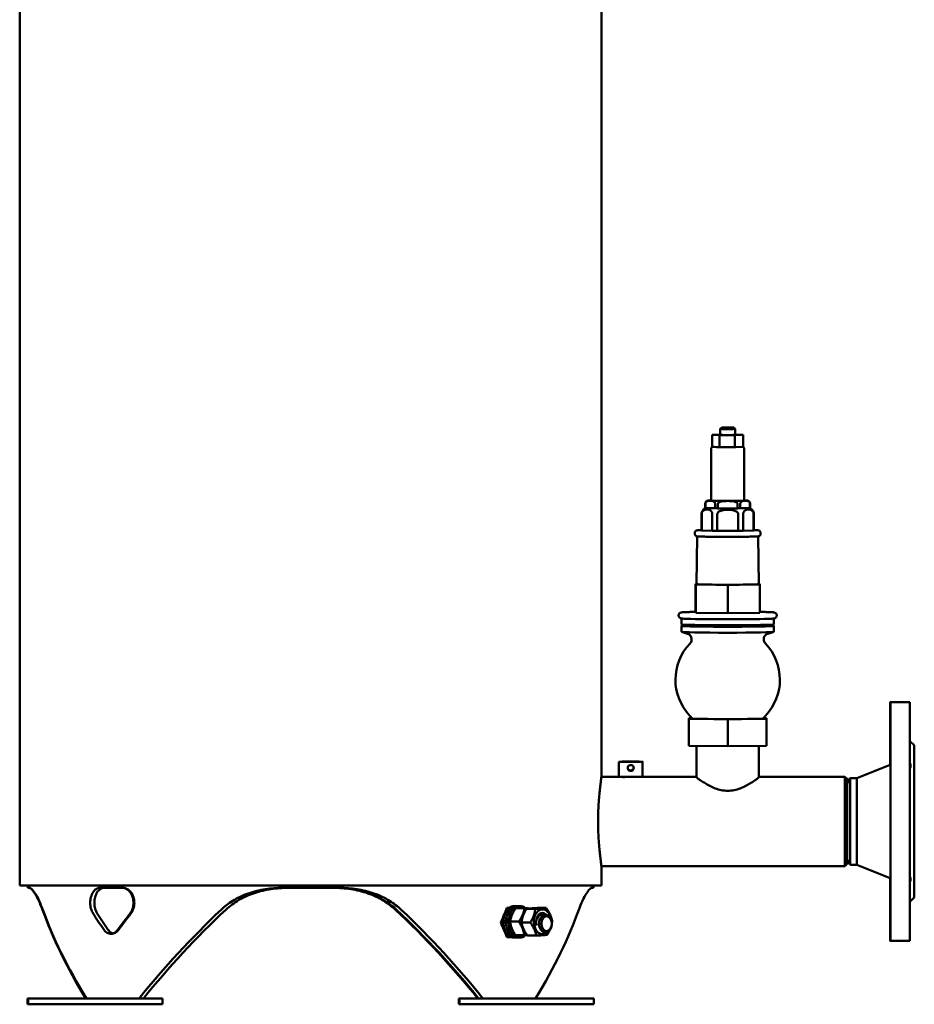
# Model space of a CAD drawing. Header units: millimetres. Extents: x -738 to 4658, y -1499 to 1602.
# Tile 9 of 24: x 2360 to 2959, y -608 to 51. Entities that reach past the tile are written whole.
import ezdxf

# ---------------------------------------------------------------- set-up
doc = ezdxf.new("R2010")
doc.units = ezdxf.units.MM
doc.layers.add('Видимый контур (ГОСТ)', color=7, linetype='Continuous', lineweight=50)

msp = doc.modelspace()

# ---------------------------------------------------------------- linework, layer by layer
at = {"layer": 'Видимый контур (ГОСТ)'}
for p, q in [((2359.83, -528.64), (2359.83, 468.36)), ((2749.83, -455.14), (2749.83, 389.86)), ((2830.36, -221.67), (2829.36, -222.67)), ((2829.36, -226.67), (2829.36, -222.67)), ((2838.3, -221.67), (2839.3, -222.67)), ((2839.3, -226.67), (2839.3, -222.67)), ((2829.36, -226.51), (2823.94, -226.67)), ((2823.94, -226.67), (2828.83, -226.83)), ((2823.94, -234.76), (2823.94, -226.67)), ((2828.83, -226.83), (2839.22, -226.84)), ((2828.83, -234.92), (2828.83, -226.83)), ((2839.22, -226.84), (2844.72, -226.68)), ((2839.22, -234.93), (2839.22, -226.84)), ((2839.83, -226.52), (2839.3, -226.52)), ((2844.72, -226.68), (2839.83, -226.52)), ((2844.72, -234.77), (2844.72, -226.68)), ((2823.36, -235.67), (2823.36, -270.63)), ((2828.41, -234.82), (2824.37, -234.68)), ((2838.32, -234.84), (2829.73, -234.83)), ((2844.24, -234.69), (2839.69, -234.82)), ((2845.3, -235.67), (2845.3, -270.63)), ((2819.33, -275.63), (2819.33, -272.63)), ((2819.37, -275.65), (2819.37, -272.65)), ((2822.65, -275.75), (2819.37, -275.65)), ((2825.93, -275.85), (2822.65, -275.75)), ((2825.93, -272.86), (2825.93, -275.85)), ((2827.82, -275.87), (2827.82, -272.87)), ((2834.35, -275.87), (2827.82, -275.87)), ((2840.89, -275.87), (2834.35, -275.87)), ((2840.89, -272.87), (2840.89, -275.87)), ((2842.77, -275.85), (2842.77, -272.85)), ((2846.03, -275.75), (2842.77, -275.85)), ((2849.29, -275.65), (2846.03, -275.75)), ((2849.29, -272.65), (2849.29, -275.65)), ((2849.33, -275.63), (2849.33, -272.63)), ((2816.83, -290.63), (2816.83, -279.63)), ((2816.93, -290.66), (2816.93, -279.67)), ((2824.04, -279.88), (2824.04, -290.88)), ((2827.27, -290.92), (2827.27, -279.92)), ((2841.45, -279.92), (2841.45, -290.92)), ((2844.67, -290.88), (2844.67, -279.88)), ((2851.73, -279.67), (2851.73, -290.66)), ((2851.83, -290.63), (2851.83, -279.63)), ((2812.33, -292.13), (2812.33, -293.09)), ((2813.83, -294.63), (2813.51, -326.66)), ((2816.93, -290.66), (2824.04, -290.88)), ((2827.27, -290.92), (2841.45, -290.92)), ((2844.67, -290.88), (2851.73, -290.66)), ((2854.83, -294.63), (2855.14, -326.66)), ((2856.33, -292.13), (2856.33, -293.09)), ((2813.52, -326.43), (2812.74, -326.44)), ((2812.74, -326.44), (2812.91, -326.88)), ((2812.74, -345.4), (2812.74, -326.44)), ((2812.91, -326.88), (2834.5, -327.1)), ((2812.91, -345.85), (2812.91, -326.88)), ((2834.5, -327.1), (2855.91, -326.88)), ((2834.5, -346.06), (2834.5, -327.1)), ((2855.74, -326.44), (2855.14, -326.43)), ((2855.91, -326.88), (2855.74, -326.44)), ((2855.91, -345.84), (2855.91, -326.88)), ((2812.91, -345.85), (2812.74, -345.4)), ((2834.5, -346.06), (2812.91, -345.85)), ((2855.91, -345.84), (2834.5, -346.06)), ((2803.33, -349.66), (2803.33, -353.62)), ((2803.33, -354.62), (2803.33, -358.62)), ((2804.83, -353.79), (2804.83, -354.62)), ((2863.83, -353.79), (2863.83, -354.62)), ((2865.33, -349.66), (2865.33, -353.62)), ((2865.33, -354.62), (2865.33, -358.62)), ((2807.38, -359.84), (2803.38, -358.65)), ((2861.27, -359.84), (2865.27, -358.65)), ((2956.32, -405.63), (2943.32, -405.63)), ((2810.21, -416.36), (2808.3, -416.38)), ((2808.3, -416.38), (2808.36, -416.91)), ((2808.3, -434.37), (2808.3, -416.38)), ((2808.35, -434.91), (2808.36, -416.91)), ((2808.36, -416.91), (2834.38, -417.18)), ((2834.38, -417.18), (2860.36, -416.91)), ((2834.38, -435.18), (2834.38, -417.18)), ((2860.3, -416.38), (2858.45, -416.36)), ((2860.36, -416.91), (2860.3, -416.38)), ((2860.35, -434.91), (2860.36, -416.91)), ((2808.3, -434.37), (2808.35, -434.91)), ((2808.35, -434.91), (2834.38, -435.18)), ((2813.37, -456.1), (2813.37, -434.96)), ((2834.38, -435.18), (2860.35, -434.91)), ((2855.28, -456.12), (2855.28, -434.96)), ((2959.32, -434.63), (2956.44, -431.74)), ((2761.33, -455.64), (2761.33, -445.64)), ((2777.33, -455.64), (2777.33, -445.64)), ((2920.83, -456.63), (2943.32, -447.63)), ((2749.76, -455.63), (2761.33, -455.63)), ((2777.33, -455.63), (2812.83, -455.63)), ((2855.82, -455.63), (2912.83, -455.63)), ((2914.33, -457.13), (2912.83, -455.63)), ((2914.35, -460.09), (2916.35, -456.63)), ((2920.83, -456.63), (2916.35, -456.63)), ((2914.33, -514.13), (2912.83, -515.63)), ((2914.35, -511.17), (2916.35, -514.63)), ((2749.76, -515.63), (2912.83, -515.63)), ((2749.83, -528.64), (2749.83, -516.13)), ((2920.83, -514.63), (2916.35, -514.63)), ((2920.83, -514.63), (2943.33, -523.63)), ((2359.83, -528.64), (2749.83, -528.64)), ((2365.33, -530.14), (2365.33, -528.64)), ((2366.34, -530.14), (2365.33, -530.14)), ((2428.99, -530.14), (2413.61, -530.14)), ((2555.13, -530.14), (2535.95, -530.14)), ((2555.13, -530.14), (2555.13, -528.64)), ((2555.13, -530.14), (2555.22, -530.14)), ((2555.22, -530.14), (2555.22, -528.64)), ((2555.22, -530.14), (2555.23, -530.14)), ((2555.23, -528.64), (2555.23, -530.14)), ((2574.41, -530.14), (2555.23, -530.14)), ((2744.33, -530.14), (2743.38, -530.14)), ((2744.33, -530.14), (2744.33, -528.64)), ((2959.33, -536.63), (2956.44, -539.52)), ((2686.38, -545.11), (2685.77, -545.11)), ((2686.49, -544.97), (2685.83, -544.97)), ((2687.85, -543.61), (2686.39, -543.61)), ((2691.43, -542.31), (2693.2, -542.31)), ((2698.16, -543.82), (2692.22, -543.82)), ((2694.97, -542.31), (2693.2, -542.31)), ((2705.43, -544.14), (2699.49, -544.14)), ((2712.76, -543.61), (2706.82, -543.61)), ((2684.03, -553.99), (2683.98, -554.11)), ((2686.99, -552.36), (2685.76, -552.36)), ((2688.66, -551.92), (2687.56, -551.92)), ((2687.65, -550.92), (2688.9, -550.92)), ((2694.43, -552.77), (2688.49, -552.77)), ((2702.09, -553.39), (2696.15, -553.39)), ((2708.67, -548.11), (2712.23, -548.11)), ((2716.45, -553.68), (2716.45, -553.59)), ((2683.98, -554.11), (2682.6, -554.11)), ((2683.98, -554.11), (2684.05, -554.31)), ((2710.58, -560.11), (2712.23, -560.11)), ((2716.45, -554.55), (2716.45, -554.64)), ((2686.39, -563.11), (2687.64, -563.11)), ((2686.86, -561.19), (2687.64, -563.11)), ((2687.64, -563.11), (2689.67, -563.11)), ((2687.64, -563.11), (2687.64, -563.11)), ((2693.2, -563.41), (2691.43, -563.41)), ((2698.04, -561.81), (2692.1, -561.81)), ((2693.2, -563.41), (2694.97, -563.41)), ((2700, -561.91), (2699.44, -561.91)), ((2706.08, -562.12), (2700.14, -562.12)), ((2956.33, -565.63), (2943.33, -565.63)), ((2364.98, -604.14), (2365.49, -604.14)), ((2364.98, -604.14), (2364.98, -608.14)), ((2365.49, -604.14), (2455.49, -604.14)), ((2365.49, -604.14), (2365.49, -608.14)), ((2455.49, -604.14), (2455.49, -608.14)), ((2654.16, -604.14), (2654.67, -604.14)), ((2654.16, -604.14), (2654.16, -608.14)), ((2654.67, -604.14), (2744.67, -604.14)), ((2654.67, -604.14), (2654.67, -608.14)), ((2744.67, -604.14), (2744.67, -608.14)), ((2364.98, -608.14), (2365.49, -608.14)), ((2365.49, -608.14), (2455.49, -608.14)), ((2654.16, -608.14), (2654.67, -608.14)), ((2654.67, -608.14), (2744.67, -608.14))]:
    msp.add_line(p, q, dxfattribs=at)
for start, end in [(136.15388, 223.57952), (316.41867, 43.8443)]:
    msp.add_arc((2834.33, -390.65), 35, start, end, dxfattribs=at)
for centre, major_axis, ratio, start_param, end_param in [((2834.33, -222.67), (-4.97, 0), 0.017786, 6.265396, 9.442568), ((2834.33, -226.67), (4.97, 0), 0.017786, 3.141593, 6.283185), ((2834.33, -234.67), (-9.97, 0), 0.017786, 0.043839, 0.935104), ((2834.33, -275.63), (-15, 0), 0.017786, 0, 0.074449), ((2834.33, -270.63), (-10.97, 0), 0.017786, 0, 3.141593), ((2834.33, -275.63), (-15, 0), 0.017786, 0.976503, 1.121647), ((2834.33, -275.63), (-15, 0), 0.017786, 2.0237, 2.168844), ((2834.33, -275.63), (15, 0), 0.017786, 6.212491, 6.283185), ((2834.33, -290.63), (-17.5, 0), 0.017786, 0, 0.108421), ((2834.33, -290.63), (-17.5, 0), 0.017786, 0.942531, 1.155618), ((2834.33, -290.63), (-17.5, 0), 0.017786, 1.989729, 2.202816), ((2834.33, -290.63), (17.5, 0), 0.017786, 6.178519, 6.283185), ((2834.33, -326.66), (-20.81, 0), 0.017786, 6.283011, 9.424952), ((2834.33, -354.62), (31, 0), 0.017786, 2.829239, 6.595539), ((2834.33, -353.62), (31, 0), 0.017786, 3.141593, 6.283185), ((2834.33, -354.62), (29.5, 0), 0.017786, 3.141593, 6.283185), ((2834.33, -349.62), (31, 0), 0.017786, 3.47232, 5.952458), ((2834.33, -358.62), (31, 0), 0.017786, 3.141593, 6.283185), ((2943.33, -485.63), (0, -80), 0.001877, 5.206602, 10.501361), ((2956.33, -485.63), (0, -80), 0.001877, 0, 3.141593), ((2834.33, -416.64), (-23.94, 0), 0.017786, 0.010504, 3.131089), ((2943.24, -440.66), (0, 9), 0.001877, 3.820992, 8.74688), ((2959.33, -485.63), (0, -51), 0.001877, 0.001877, 3.139716), ((2943.33, -485.63), (0, -38), 0.001877, 6.282435, 9.425529), ((2769.33, -455.64), (-8, 0), 0.017786, 0, 3.141593), ((2912.83, -485.63), (0, 30), 0.001877, 3.141593, 6.283185), ((2914.33, -485.63), (0, -28.5), 0.001877, 0.001877, 3.139716), ((2916.35, -485.63), (0, -29), 0.001877, 6.279934, 9.428029), ((2920.83, -485.63), (0, -29), 0.001877, 0, 3.141593), ((2943.24, -529.03), (0, -9), 0.001877, 4.063281, 8.501588), ((2554.83, -629.14), (175.01, -175.01), 0.415314, 3.857413, 4.18644), ((2554.83, -629.14), (175.14, -175.14), 0.413114, 3.85929, 4.188317), ((2554.83, -565.14), (175.14, -175.14), 0.413114, 4.225875, 4.283305), ((2554.83, -565.14), (171.45, -171.45), 0.413114, 4.223825, 4.2825), ((2554.83, -565.14), (-175.01, -175.01), 0.415314, 5.011273, 5.068704), ((2554.83, -565.14), (175.14, 175.14), 0.413114, 1.867803, 1.925234), ((2554.83, -629.14), (175.14, 175.14), 0.413114, 1.501219, 1.830245), ((2554.83, -629.14), (171.45, 171.45), 0.413114, 1.49047, 1.827375), ((2554.83, -629.14), (171.45, -171.45), 0.413114, 1.314218, 1.651122), ((2554.83, -629.14), (-171.31, 171.31), 0.415314, 4.453934, 4.790838), ((2554.83, -629.14), (175.01, -175.01), 0.415314, 1.309471, 1.638497), ((2554.83, -537.1), (-153.54, -323.98), 0.342811, 1.682295, 1.712019), ((2691.43, -552.86), (0, 10.55), 0.705778, 0, 3.141593), ((2693.2, -552.86), (0, 10.55), 0.705778, 0, 3.141593), ((2693.2, -552.86), (0, 10.55), 0.705778, 0, 1.523385), ((2694.97, -552.86), (0, 10.55), 0.705778, 0, 1.385532), ((2694.97, -552.86), (0, 10.55), 0.705778, 5.741893, 6.283185), ((2710.27, -552.86), (0, 8.3), 0.705778, 4.870339, 9.989308), ((2554.83, -629.14), (175.01, 175.01), 0.415314, 5.238338, 5.567365), ((2710.27, -552.86), (0, 6), 0.705778, 5.603074, 8.298079), ((2709.89, -552.86), (0, 5.05), 0.705778, 5.935124, 7.477175), ((2554.83, -569.62), (-153.54, 323.98), 0.342811, 4.571166, 4.60089), ((2692.59, -552.86), (-14.73, -9.89), 0.249604, 4.883058, 5.020911), ((2693.81, -552.86), (-14.73, -9.89), 0.249604, 4.978783, 5.115734), ((2693.2, -552.86), (0, -10.55), 0.705778, 4.7598, 6.283185), ((2694.97, -552.86), (0, -10.55), 0.705778, 4.62285, 6.824436), ((2712.23, -554.11), (0, 6), 0.705778, 4.80005, 10.907913)]:
    msp.add_ellipse(centre, major_axis=major_axis, ratio=ratio, start_param=start_param, end_param=end_param, dxfattribs=at)
for centre, major_axis, ratio in [((2834.33, -221.67), (-3.97, 0), 0.017786), ((2943.41, -442.23), (0, 9), 0.001877), ((2769.33, -445.64), (-8, 0), 0.017786), ((2769.33, -445.64), (-4, 0), 0.017786), ((2943.41, -530.6), (0, -9), 0.001877), ((2712.99, -554.11), (0, 4.93), 0.705778)]:
    msp.add_ellipse(centre, major_axis=major_axis, ratio=ratio, dxfattribs=at)
for points, knots in [([(2823.94, -234.76), (2823.9, -234.78), (2823.84, -234.81), (2823.7, -234.91), (2823.62, -234.98), (2823.48, -235.18), (2823.42, -235.3), (2823.37, -235.51), (2823.36, -235.59), (2823.36, -235.67)], [6.39851276, 6.39851276, 6.39851276, 6.39851276, 6.41282916, 6.41282916, 6.42451093, 6.42451093, 6.43278464, 6.43278464, 6.43697608, 6.43697608, 6.43697608, 6.43697608]), ([(2845.3, -235.67), (2845.3, -235.56), (2845.29, -235.46), (2845.22, -235.26), (2845.18, -235.17), (2845.07, -235.02), (2845.01, -234.96), (2844.89, -234.86), (2844.84, -234.82), (2844.76, -234.78), (2844.74, -234.77), (2844.72, -234.76)], [3.29538342, 3.29538342, 3.29538342, 3.29538342, 3.30116322, 3.30116322, 3.30752591, 3.30752591, 3.31568802, 3.31568802, 3.32650931, 3.32650931, 3.33384674, 3.33384674, 3.33384674, 3.33384674]), ([(2820.16, -275.68), (2820.11, -275.69), (2820.06, -275.7), (2819.88, -275.74), (2819.73, -275.77), (2819.29, -275.93), (2819.05, -276.01), (2818.49, -276.38), (2818.31, -276.51), (2817.94, -276.86), (2817.77, -277.04), (2817.35, -277.61), (2817.09, -278.09), (2816.87, -278.99), (2816.83, -279.31), (2816.83, -279.63)], [6.34167677, 6.34167677, 6.34167677, 6.34167677, 6.35744887, 6.35744887, 6.38847198, 6.38847198, 6.4097166, 6.4097166, 6.41807169, 6.41807169, 6.42397319, 6.42397319, 6.43266543, 6.43266543, 6.43697608, 6.43697608, 6.43697608, 6.43697608]), ([(2816.93, -279.67), (2816.93, -279.45), (2816.96, -279.19), (2817.06, -278.73), (2817.16, -278.46), (2817.43, -277.95), (2817.66, -277.67), (2818.63, -276.79), (2819.64, -276.63), (2821.33, -276.68), (2822.34, -276.91), (2823.32, -277.84), (2823.55, -278.14), (2823.81, -278.66), (2823.91, -278.94), (2824.01, -279.4), (2824.04, -279.66), (2824.04, -279.88)], [0.793375, 0.793375, 0.793375, 0.793375, 0.859577, 0.859577, 0.944459, 0.944459, 1.080669, 1.080669, 1.586751, 1.586751, 2.092833, 2.092833, 2.229043, 2.229043, 2.313924, 2.313924, 2.380126, 2.380126, 2.380126, 2.380126]), ([(2823.36, -270.51), (2822.94, -270.52), (2822.57, -270.53), (2821.96, -270.56), (2821.71, -270.57), (2821.36, -270.6), (2821.25, -270.61), (2821.02, -270.65), (2820.94, -270.65), (2820.67, -270.74), (2820.57, -270.77), (2820.31, -270.91), (2820.16, -270.98), (2819.83, -271.3), (2819.65, -271.5), (2819.41, -272.02), (2819.35, -272.26), (2819.33, -272.55), (2819.33, -272.59), (2819.33, -272.63)], [5.8633289, 5.8633289, 5.8633289, 5.8633289, 6.0382274, 6.0382274, 6.2130963, 6.2130963, 6.3250362, 6.3250362, 6.3810061, 6.3810061, 6.4027482, 6.4027482, 6.4177928, 6.4177928, 6.4290717, 6.4290717, 6.4359018, 6.4359018, 6.4369761, 6.4369761, 6.4369761, 6.4369761]), ([(2819.37, -272.65), (2819.37, -272.51), (2819.39, -272.34), (2819.48, -272.04), (2819.56, -271.86), (2819.78, -271.52), (2819.97, -271.35), (2820.52, -271), (2820.95, -270.91), (2821.81, -270.81), (2822.25, -270.81), (2823.05, -270.83), (2823.49, -270.86), (2824.35, -271.01), (2824.78, -271.13), (2825.33, -271.52), (2825.52, -271.7), (2825.74, -272.05), (2825.83, -272.23), (2825.91, -272.54), (2825.93, -272.71), (2825.93, -272.86)], [-2.062347, -2.062347, -2.062347, -2.062347, -2.018869, -2.018869, -1.957786, -1.957786, -1.85143, -1.85143, -1.613164, -1.613164, -1.374898, -1.374898, -1.136632, -1.136632, -0.898366, -0.898366, -0.792009, -0.792009, -0.730926, -0.730926, -0.687449, -0.687449, -0.687449, -0.687449]), ([(2827.27, -279.92), (2827.27, -279.7), (2827.33, -279.44), (2827.53, -278.98), (2827.73, -278.7), (2828.26, -278.19), (2828.72, -277.9), (2830.66, -276.99), (2832.67, -276.8), (2836.05, -276.8), (2838.06, -276.99), (2840, -277.9), (2840.46, -278.19), (2840.99, -278.7), (2841.19, -278.98), (2841.39, -279.44), (2841.45, -279.7), (2841.45, -279.92)], [0.793375, 0.793375, 0.793375, 0.793375, 0.859577, 0.859577, 0.944459, 0.944459, 1.080669, 1.080669, 1.586751, 1.586751, 2.092833, 2.092833, 2.229043, 2.229043, 2.313924, 2.313924, 2.380126, 2.380126, 2.380126, 2.380126]), ([(2827.82, -272.87), (2827.82, -272.73), (2827.86, -272.56), (2828.02, -272.25), (2828.19, -272.08), (2828.63, -271.73), (2829.02, -271.56), (2830.11, -271.19), (2830.96, -271.08), (2832.69, -270.95), (2833.56, -270.94), (2835.15, -270.94), (2836.02, -270.95), (2837.75, -271.08), (2838.6, -271.19), (2839.69, -271.56), (2840.08, -271.73), (2840.52, -272.08), (2840.68, -272.25), (2840.85, -272.56), (2840.89, -272.73), (2840.89, -272.87)], [-2.062347, -2.062347, -2.062347, -2.062347, -2.018869, -2.018869, -1.957786, -1.957786, -1.85143, -1.85143, -1.613164, -1.613164, -1.374898, -1.374898, -1.136632, -1.136632, -0.898366, -0.898366, -0.792009, -0.792009, -0.730926, -0.730926, -0.687449, -0.687449, -0.687449, -0.687449]), ([(2842.77, -272.85), (2842.77, -272.71), (2842.8, -272.54), (2842.88, -272.23), (2842.96, -272.05), (2843.18, -271.7), (2843.37, -271.52), (2843.92, -271.13), (2844.34, -271.01), (2845.2, -270.86), (2845.64, -270.83), (2846.43, -270.81), (2846.86, -270.81), (2847.72, -270.9), (2848.15, -271), (2848.69, -271.35), (2848.88, -271.52), (2849.1, -271.86), (2849.19, -272.04), (2849.27, -272.34), (2849.29, -272.51), (2849.29, -272.65)], [-2.062347, -2.062347, -2.062347, -2.062347, -2.018869, -2.018869, -1.957786, -1.957786, -1.85143, -1.85143, -1.613164, -1.613164, -1.374898, -1.374898, -1.136632, -1.136632, -0.898366, -0.898366, -0.792009, -0.792009, -0.730926, -0.730926, -0.687449, -0.687449, -0.687449, -0.687449]), ([(2844.67, -279.88), (2844.67, -279.66), (2844.7, -279.4), (2844.8, -278.94), (2844.9, -278.66), (2845.16, -278.14), (2845.39, -277.84), (2846.36, -276.91), (2847.36, -276.68), (2849.04, -276.63), (2850.05, -276.79), (2851.01, -277.67), (2851.24, -277.95), (2851.5, -278.46), (2851.6, -278.73), (2851.7, -279.19), (2851.73, -279.45), (2851.73, -279.67)], [0.793375, 0.793375, 0.793375, 0.793375, 0.859577, 0.859577, 0.944459, 0.944459, 1.080669, 1.080669, 1.586751, 1.586751, 2.092833, 2.092833, 2.229043, 2.229043, 2.313924, 2.313924, 2.380126, 2.380126, 2.380126, 2.380126]), ([(2849.33, -272.63), (2849.33, -272.42), (2849.29, -272.21), (2849.17, -271.82), (2849.08, -271.65), (2848.87, -271.33), (2848.75, -271.22), (2848.5, -271), (2848.39, -270.93), (2848.18, -270.81), (2848.09, -270.78), (2847.94, -270.72), (2847.88, -270.71), (2847.76, -270.67), (2847.7, -270.66), (2847.54, -270.63), (2847.46, -270.62), (2847.03, -270.57), (2846.61, -270.55), (2845.77, -270.52), (2845.55, -270.52), (2845.3, -270.51)], [3.2953834, 3.2953834, 3.2953834, 3.2953834, 3.3011127, 3.3011127, 3.3074246, 3.3074246, 3.3156384, 3.3156384, 3.3273623, 3.3273623, 3.3420905, 3.3420905, 3.3597797, 3.3597797, 3.3872922, 3.3872922, 3.4535973, 3.4535973, 3.7677566, 3.7677566, 3.8690306, 3.8690306, 3.8690306, 3.8690306]), ([(2851.83, -279.63), (2851.83, -279.21), (2851.76, -278.78), (2851.51, -278), (2851.33, -277.66), (2850.91, -277.04), (2850.67, -276.8), (2850.16, -276.35), (2849.92, -276.21), (2849.44, -275.95), (2849.25, -275.89), (2848.94, -275.78), (2848.83, -275.75), (2848.64, -275.7), (2848.56, -275.69), (2848.5, -275.68)], [3.29538342, 3.29538342, 3.29538342, 3.29538342, 3.30108516, 3.30108516, 3.3073695, 3.3073695, 3.31562035, 3.31562035, 3.32821796, 3.32821796, 3.34729841, 3.34729841, 3.36887964, 3.36887964, 3.39103294, 3.39103294, 3.39103294, 3.39103294]), ([(2812.33, -292.13), (2812.33, -291.97), (2812.36, -291.8), (2812.46, -291.5), (2812.53, -291.37), (2812.68, -291.15), (2812.77, -291.06), (2812.94, -290.91), (2813.02, -290.86), (2813.17, -290.78), (2813.23, -290.75), (2813.36, -290.7), (2813.41, -290.68), (2813.57, -290.63), (2813.63, -290.62), (2814.15, -290.54), (2814.62, -290.52), (2815.86, -290.47), (2816.32, -290.46), (2816.83, -290.44)], [6.1293945, 6.1293945, 6.1293945, 6.1293945, 6.1352503, 6.1352503, 6.1416898, 6.1416898, 6.149806, 6.149806, 6.1600132, 6.1600132, 6.1726353, 6.1726353, 6.1919142, 6.1919142, 6.235747, 6.235747, 6.5392333, 6.5392333, 6.6812701, 6.6812701, 6.6812701, 6.6812701]), ([(2856.33, -293.09), (2856.33, -293.26), (2856.3, -293.42), (2856.2, -293.72), (2856.13, -293.85), (2855.97, -294.08), (2855.89, -294.16), (2855.72, -294.31), (2855.64, -294.36), (2855.49, -294.45), (2855.43, -294.47), (2855.3, -294.53), (2855.25, -294.54), (2855.09, -294.59), (2855.02, -294.6), (2854.51, -294.69), (2854.04, -294.7), (2852.27, -294.77), (2851.01, -294.81), (2847.97, -294.87), (2846.22, -294.89), (2842.37, -294.93), (2840.27, -294.94), (2835.96, -294.96), (2833.74, -294.96), (2829.4, -294.95), (2827.27, -294.94), (2823.33, -294.9), (2821.51, -294.88), (2818.37, -294.82), (2817.04, -294.79), (2814.99, -294.72), (2814.32, -294.69), (2813.76, -294.62), (2813.67, -294.61), (2813.46, -294.56), (2813.38, -294.54), (2813.14, -294.43), (2813.04, -294.39), (2812.81, -294.2), (2812.7, -294.1), (2812.5, -293.8), (2812.41, -293.62), (2812.34, -293.31), (2812.33, -293.2), (2812.33, -293.09)], [2.987802, 2.987802, 2.987802, 2.987802, 2.993658, 2.993658, 3.000097, 3.000097, 3.008213, 3.008213, 3.018421, 3.018421, 3.031043, 3.031043, 3.050322, 3.050322, 3.094154, 3.094154, 3.397641, 3.397641, 3.730102, 3.730102, 4.052187, 4.052187, 4.372956, 4.372956, 4.69341, 4.69341, 5.013845, 5.013845, 5.334531, 5.334531, 5.656241, 5.656241, 5.984259, 5.984259, 6.056827, 6.056827, 6.09061, 6.09061, 6.106885, 6.106885, 6.117519, 6.117519, 6.125511, 6.125511, 6.129395, 6.129395, 6.129395, 6.129395]), ([(2851.83, -290.44), (2852.11, -290.45), (2852.38, -290.46), (2853.66, -290.5), (2854.33, -290.53), (2854.9, -290.6), (2854.98, -290.61), (2855.2, -290.66), (2855.28, -290.68), (2855.52, -290.79), (2855.61, -290.84), (2855.85, -291.02), (2855.96, -291.12), (2856.16, -291.42), (2856.25, -291.6), (2856.32, -291.91), (2856.33, -292.02), (2856.33, -292.13)], [8.7191116, 8.7191116, 8.7191116, 8.7191116, 8.7978335, 8.7978335, 9.125852, 9.125852, 9.1984196, 9.1984196, 9.2322024, 9.2322024, 9.2484775, 9.2484775, 9.2591118, 9.2591118, 9.2671038, 9.2671038, 9.2709872, 9.2709872, 9.2709872, 9.2709872]), ([(2805.01, -349.8), (2804.42, -349.77), (2803.97, -349.74), (2803.44, -349.68), (2803.3, -349.66), (2803.01, -349.6), (2802.94, -349.58), (2802.79, -349.53), (2802.71, -349.5), (2802.54, -349.42), (2802.48, -349.39), (2802.3, -349.28), (2802.16, -349.19), (2801.86, -348.87), (2801.72, -348.69), (2801.51, -348.21), (2801.45, -347.97), (2801.43, -347.49), (2801.46, -347.26), (2801.58, -346.85), (2801.67, -346.67), (2801.87, -346.35), (2801.99, -346.23), (2802.22, -346.02), (2802.32, -345.95), (2802.52, -345.83), (2802.6, -345.79), (2802.79, -345.71), (2802.86, -345.69), (2803.09, -345.62), (2803.18, -345.61), (2803.46, -345.56), (2803.63, -345.54), (2804.04, -345.51), (2804.27, -345.49), (2804.82, -345.46), (2805.13, -345.44), (2805.82, -345.41), (2806.2, -345.39), (2806.99, -345.36), (2807.4, -345.35), (2808.28, -345.33), (2808.75, -345.31), (2809.75, -345.29), (2810.28, -345.28), (2811.38, -345.25), (2811.96, -345.24), (2812.62, -345.23), (2812.68, -345.23), (2812.74, -345.23)], [5.798667, 5.798667, 5.798667, 5.798667, 5.969392, 5.969392, 6.053878, 6.053878, 6.075828, 6.075828, 6.092199, 6.092199, 6.10024, 6.10024, 6.1125, 6.1125, 6.121764, 6.121764, 6.128616, 6.128616, 6.134526, 6.134526, 6.140873, 6.140873, 6.148727, 6.148727, 6.158529, 6.158529, 6.170782, 6.170782, 6.189844, 6.189844, 6.234595, 6.234595, 6.322935, 6.322935, 6.412709, 6.412709, 6.502843, 6.502843, 6.591922, 6.591922, 6.673243, 6.673243, 6.755671, 6.755671, 6.838125, 6.838125, 6.919506, 6.919506, 6.928094, 6.928094, 6.928094, 6.928094]), ([(2855.91, -345.23), (2856.29, -345.24), (2856.66, -345.24), (2857.58, -345.26), (2858.11, -345.27), (2859.14, -345.29), (2859.64, -345.31), (2860.57, -345.33), (2861, -345.34), (2861.82, -345.37), (2862.19, -345.38), (2862.89, -345.41), (2863.22, -345.43), (2863.81, -345.45), (2864.07, -345.47), (2864.54, -345.5), (2864.75, -345.52), (2865.11, -345.55), (2865.26, -345.57), (2865.56, -345.63), (2865.66, -345.62), (2866.07, -345.8), (2866.13, -345.83), (2866.31, -345.94), (2866.45, -346.02), (2866.75, -346.32), (2866.9, -346.5), (2867.12, -346.96), (2867.19, -347.21), (2867.23, -347.69), (2867.21, -347.92), (2867.1, -348.34), (2867.02, -348.52), (2866.82, -348.85), (2866.7, -348.98), (2866.47, -349.2), (2866.37, -349.27), (2866.16, -349.4), (2866.08, -349.44), (2865.9, -349.52), (2865.82, -349.55), (2865.6, -349.61), (2865.51, -349.63), (2864.92, -349.74), (2864.45, -349.76), (2863.65, -349.8)], [8.472288, 8.472288, 8.472288, 8.472288, 8.523117, 8.523117, 8.603087, 8.603087, 8.684067, 8.684067, 8.765019, 8.765019, 8.844922, 8.844922, 8.927267, 8.927267, 9.010358, 9.010358, 9.093097, 9.093097, 9.17467, 9.17467, 9.231406, 9.231406, 9.240248, 9.240248, 9.253089, 9.253089, 9.262581, 9.262581, 9.269619, 9.269619, 9.275552, 9.275552, 9.281807, 9.281807, 9.28948, 9.28948, 9.299102, 9.299102, 9.311019, 9.311019, 9.329034, 9.329034, 9.369169, 9.369169, 9.601714, 9.601714, 9.601714, 9.601714]), ([(2807.38, -359.84), (2807.46, -359.86), (2807.57, -359.89), (2807.84, -360), (2808.02, -360.08), (2808.49, -360.36), (2808.79, -360.55), (2809.43, -361.25), (2809.75, -361.68), (2810.11, -362.71), (2810.2, -363.18), (2810.19, -364.1), (2810.12, -364.52), (2809.86, -365.29), (2809.68, -365.63), (2809.36, -366.1), (2809.22, -366.27), (2809.09, -366.4)], [6.06942723, 6.06942723, 6.06942723, 6.06942723, 6.08483698, 6.08483698, 6.09981451, 6.09981451, 6.11318062, 6.11318062, 6.12306614, 6.12306614, 6.12950956, 6.12950956, 6.13524585, 6.13524585, 6.14158763, 6.14158763, 6.14647599, 6.14647599, 6.14647599, 6.14647599]), ([(2859.57, -366.4), (2859.3, -366.12), (2858.96, -365.7), (2858.57, -364.67), (2858.47, -364.19), (2858.45, -363.27), (2858.52, -362.84), (2858.76, -362.06), (2858.94, -361.72), (2859.35, -361.09), (2859.58, -360.85), (2860.06, -360.42), (2860.28, -360.29), (2860.67, -360.06), (2860.83, -360), (2861.09, -359.89), (2861.19, -359.86), (2861.27, -359.84), (2861.27, -359.84), (2861.27, -359.84)], [2.97072044, 2.97072044, 2.97072044, 2.97072044, 2.9809638, 2.9809638, 2.98752411, 2.98752411, 2.99326154, 2.99326154, 2.99952559, 2.99952559, 3.00760073, 3.00760073, 3.01889934, 3.01889934, 3.03238489, 3.03238489, 3.04736762, 3.04736762, 3.04776919, 3.04776919, 3.04776919, 3.04776919]), ([(2808.97, -414.78), (2809.06, -414.87), (2809.15, -414.97), (2809.34, -415.18), (2809.43, -415.29), (2809.62, -415.53), (2809.72, -415.65), (2809.91, -415.91), (2810.01, -416.05), (2810.2, -416.34), (2810.29, -416.49), (2810.39, -416.65)], [6.112470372, 6.112470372, 6.112470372, 6.112470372, 6.113754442, 6.113754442, 6.115038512, 6.115038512, 6.116322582, 6.116322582, 6.117606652, 6.117606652, 6.118890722, 6.118890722, 6.118890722, 6.118890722]), ([(2858.27, -416.65), (2858.36, -416.49), (2858.46, -416.34), (2858.65, -416.05), (2858.74, -415.91), (2858.93, -415.65), (2859.03, -415.53), (2859.22, -415.29), (2859.31, -415.18), (2859.5, -414.97), (2859.59, -414.87), (2859.68, -414.78)], [2.998305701, 2.998305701, 2.998305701, 2.998305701, 2.999589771, 2.999589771, 3.000873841, 3.000873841, 3.002157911, 3.002157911, 3.003441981, 3.003441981, 3.004726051, 3.004726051, 3.004726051, 3.004726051]), ([(2769.34, -447.78), (2769.59, -447.78), (2769.86, -447.83), (2770.35, -448.04), (2770.58, -448.19), (2770.93, -448.54), (2771.09, -448.77), (2771.29, -449.26), (2771.34, -449.53), (2771.34, -449.78), (2771.34, -450.03), (2771.29, -450.3), (2771.09, -450.79), (2770.93, -451.02), (2770.58, -451.37), (2770.35, -451.53), (2769.86, -451.73), (2769.59, -451.78), (2769.09, -451.78), (2768.82, -451.73), (2768.33, -451.53), (2768.1, -451.37), (2767.75, -451.02), (2767.6, -450.79), (2767.39, -450.3), (2767.34, -450.03), (2767.34, -449.53), (2767.39, -449.26), (2767.6, -448.77), (2767.75, -448.54), (2768.1, -448.19), (2768.33, -448.04), (2768.82, -447.83), (2769.09, -447.78), (2769.34, -447.78)], [-0.302737, -0.302737, -0.302737, -0.302737, -0.227058, -0.227058, -0.151379, -0.151379, -0.07569, -0.07569, 0, 0, 0, 0.07569, 0.07569, 0.151379, 0.151379, 0.227058, 0.227058, 0.302737, 0.302737, 0.378416, 0.378416, 0.454096, 0.454096, 0.529785, 0.529785, 0.605475, 0.605475, 0.681164, 0.681164, 0.756854, 0.756854, 0.832533, 0.832533, 0.908212, 0.908212, 0.908212, 0.908212]), ([(2956.46, -446.36), (2956.74, -447.13), (2956.9, -447.86), (2956.9, -449.1), (2956.74, -449.65), (2956.46, -450.08)], [4.8430116, 4.8430116, 4.8430116, 4.8430116, 5.1021601, 5.1021601, 5.3622281, 5.3622281, 5.3622281, 5.3622281]), ([(2747.48, -485.64), (2747.48, -483.72), (2747.51, -481.73), (2747.63, -477.79), (2747.72, -475.83), (2747.94, -472.08), (2748.08, -470.28), (2748.37, -466.95), (2748.52, -465.42), (2748.82, -462.72), (2748.97, -461.45), (2749.26, -459.21), (2749.39, -458.24), (2749.61, -456.68), (2749.69, -456.09), (2749.8, -455.34), (2749.83, -455.16), (2749.83, -455.14)], [0, 0, 0, 0, 0.575469, 0.575469, 1.150939, 1.150939, 1.726408, 1.726408, 2.301878, 2.301878, 2.877335, 2.877335, 3.452793, 3.452793, 4.02825, 4.02825, 4.567182, 4.567182, 4.567182, 4.567182]), ([(2771.32, -449.58), (2771.32, -449.83), (2771.27, -450.1), (2771.06, -450.59), (2770.91, -450.81), (2770.56, -451.16), (2770.34, -451.31), (2769.84, -451.52), (2769.57, -451.57), (2769.06, -451.57), (2768.79, -451.52), (2768.3, -451.31), (2768.08, -451.16), (2767.73, -450.81), (2767.58, -450.59), (2767.41, -450.2), (2767.37, -450.04), (2767.34, -449.89)], [-1.2300498, -1.2300498, -1.2300498, -1.2300498, -1.1530667, -1.1530667, -1.0760837, -1.0760837, -0.9993105, -0.9993105, -0.9225373, -0.9225373, -0.8457641, -0.8457641, -0.768991, -0.768991, -0.6920079, -0.6920079, -0.6455762, -0.6455762, -0.6455762, -0.6455762]), ([(2767.34, -449.85), (2767.37, -449.99), (2767.41, -450.13), (2767.57, -450.51), (2767.72, -450.74), (2768.07, -451.09), (2768.3, -451.24), (2768.79, -451.45), (2769.06, -451.5), (2769.31, -451.5)], [0.6395629, 0.6395629, 0.6395629, 0.6395629, 0.6811645, 0.6811645, 0.7568541, 0.7568541, 0.8325332, 0.8325332, 0.9082123, 0.9082123, 0.9082123, 0.9082123]), ([(2767.35, -449.95), (2767.37, -450.13), (2767.42, -450.31), (2767.59, -450.72), (2767.74, -450.94), (2768.09, -451.3), (2768.32, -451.45), (2768.81, -451.66), (2769.08, -451.71), (2769.33, -451.71)], [-0.5905211, -0.5905211, -0.5905211, -0.5905211, -0.5380418, -0.5380418, -0.4610588, -0.4610588, -0.3842856, -0.3842856, -0.3075124, -0.3075124, -0.3075124, -0.3075124]), ([(2769.31, -451.5), (2769.56, -451.5), (2769.83, -451.45), (2770.32, -451.24), (2770.55, -451.09), (2770.9, -450.74), (2771.06, -450.51), (2771.26, -450.02), (2771.31, -449.75), (2771.31, -449.5), (2771.31, -449.48), (2771.31, -449.45), (2771.31, -449.43)], [-0.3027374, -0.3027374, -0.3027374, -0.3027374, -0.2270584, -0.2270584, -0.1513793, -0.1513793, -0.0756896, -0.0756896, 0, 0, 0, 0.0071136, 0.0071136, 0.0071136, 0.0071136]), ([(2769.33, -451.71), (2769.59, -451.71), (2769.86, -451.66), (2770.35, -451.45), (2770.57, -451.3), (2770.92, -450.94), (2771.08, -450.72), (2771.28, -450.23), (2771.33, -449.96), (2771.33, -449.7)], [-0.3075124, -0.3075124, -0.3075124, -0.3075124, -0.2307393, -0.2307393, -0.1539661, -0.1539661, -0.076983, -0.076983, 0, 0, 0, 0]), ([(2762.93, -455.72), (2763.28, -455.79), (2763.79, -455.88), (2764.37, -455.96), (2764.65, -456), (2764.98, -456.05), (2765.33, -456.09)], [-0.7767112, -0.7767112, -0.7767112, -0.7767112, -0.5294967, -0.5294967, -0.5294967, -0.4066514, -0.4066514, -0.4066514, -0.4066514]), ([(2855.28, -455.93), (2855.32, -455.91), (2855.36, -455.89), (2855.68, -455.69), (2855.82, -455.61), (2855.83, -455.66), (2855.69, -455.79), (2855.12, -456.24), (2854.7, -456.57), (2853.59, -457.39), (2852.9, -457.87), (2851.35, -458.92), (2850.47, -459.49), (2848.63, -460.61), (2847.58, -461.21), (2845.29, -462.38), (2844.05, -462.96), (2841.43, -463.95), (2840.06, -464.37), (2837.24, -464.94), (2835.8, -465.1), (2832.94, -465.1), (2831.49, -464.94), (2828.67, -464.37), (2827.29, -463.95), (2824.68, -462.96), (2823.43, -462.38), (2821.14, -461.21), (2820.09, -460.61), (2818.23, -459.49), (2817.36, -458.92), (2815.79, -457.87), (2815.1, -457.39), (2813.98, -456.57), (2813.55, -456.25), (2812.97, -455.79), (2812.83, -455.66), (2812.82, -455.61), (2812.96, -455.69), (2813.28, -455.89), (2813.33, -455.92), (2813.37, -455.95)], [-10.686463, -10.686463, -10.686463, -10.686463, -10.635461, -10.635461, -10.213388, -10.213388, -9.791315, -9.791315, -9.369242, -9.369242, -8.947168, -8.947168, -8.525095, -8.525095, -8.096053, -8.096053, -7.66701, -7.66701, -7.237968, -7.237968, -6.808925, -6.808925, -6.379883, -6.379883, -5.95084, -5.95084, -5.521798, -5.521798, -5.092756, -5.092756, -4.670682, -4.670682, -4.248609, -4.248609, -3.826536, -3.826536, -3.404463, -3.404463, -2.982389, -2.982389, -2.923522, -2.923522, -2.923522, -2.923522]), ([(2749.83, -516.13), (2749.83, -516.11), (2749.8, -515.93), (2749.69, -515.18), (2749.61, -514.59), (2749.39, -513.03), (2749.26, -512.06), (2748.97, -509.82), (2748.82, -508.55), (2748.52, -505.85), (2748.37, -504.32), (2748.08, -500.99), (2747.94, -499.19), (2747.72, -495.44), (2747.63, -493.48), (2747.51, -489.54), (2747.48, -487.55), (2747.48, -485.64)], [13.847649, 13.847649, 13.847649, 13.847649, 14.386581, 14.386581, 14.962038, 14.962038, 15.537496, 15.537496, 16.112953, 16.112953, 16.688423, 16.688423, 17.263892, 17.263892, 17.839361, 17.839361, 18.414831, 18.414831, 18.414831, 18.414831]), ([(2956.46, -526.19), (2956.74, -525.44), (2956.89, -524.73), (2956.9, -523.53), (2956.74, -523), (2956.46, -522.61)], [1.2434089, 1.2434089, 1.2434089, 1.2434089, 1.5021725, 1.5021725, 1.7619177, 1.7619177, 1.7619177, 1.7619177]), ([(2375.08, -544.78), (2374.29, -542.57), (2373.47, -540.55), (2371.73, -536.79), (2370.82, -535.12), (2369.15, -532.52), (2368.4, -531.59), (2367.15, -530.39), (2366.64, -530.14), (2366.27, -530.14)], [-14.259673, -14.259673, -14.259673, -14.259673, -13.270381, -13.270381, -12.141622, -12.141622, -11.012862, -11.012862, -9.884103, -9.884103, -9.884103, -9.884103]), ([(2366.34, -530.14), (2366.73, -530.14), (2367.25, -530.39), (2368.53, -531.59), (2369.3, -532.52), (2370.99, -535.12), (2371.92, -536.79), (2373.68, -540.55), (2374.51, -542.57), (2375.3, -544.78)], [9.884103, 9.884103, 9.884103, 9.884103, 11.012862, 11.012862, 12.141622, 12.141622, 13.270381, 13.270381, 14.259673, 14.259673, 14.259673, 14.259673]), ([(2408.98, -547.21), (2408.98, -547.2), (2408.98, -547.2), (2408.41, -546.32), (2407.92, -545.19), (2407.28, -542.73), (2407.12, -541.39), (2407.12, -538.88), (2407.28, -537.54), (2407.92, -535.07), (2408.41, -533.95), (2409.55, -532.18), (2410.27, -531.41), (2411.88, -530.39), (2412.77, -530.14), (2413.61, -530.14)], [2.262411, 2.262411, 2.262411, 2.262411, 2.263033, 2.263033, 2.639809, 2.639809, 3.016584, 3.016584, 3.393672, 3.393672, 3.77076, 3.77076, 4.148308, 4.148308, 4.525856, 4.525856, 4.525856, 4.525856]), ([(2416.44, -530.14), (2415.6, -530.14), (2414.71, -530.39), (2413.11, -531.41), (2412.38, -532.18), (2411.25, -533.96), (2410.76, -535.08), (2410.12, -537.54), (2409.96, -538.88), (2409.96, -541.39), (2410.12, -542.73), (2410.76, -545.2), (2411.25, -546.32), (2411.82, -547.21)], [-4.526102, -4.526102, -4.526102, -4.526102, -4.14819, -4.14819, -3.770278, -3.770278, -3.393499, -3.393499, -3.016719, -3.016719, -2.639614, -2.639614, -2.262508, -2.262508, -2.262508, -2.262508]), ([(2433.83, -547.21), (2433.84, -547.2), (2433.84, -547.2), (2434.52, -546.32), (2435.12, -545.19), (2435.92, -542.73), (2436.11, -541.39), (2436.11, -538.88), (2435.92, -537.54), (2435.12, -535.08), (2434.52, -533.96), (2433.15, -532.18), (2432.29, -531.41), (2430.41, -530.39), (2429.4, -530.14), (2428.46, -530.14)], [-3.770757, -3.770757, -3.770757, -3.770757, -3.770134, -3.770134, -3.393359, -3.393359, -3.016584, -3.016584, -2.639809, -2.639809, -2.263033, -2.263033, -1.885173, -1.885173, -1.507312, -1.507312, -1.507312, -1.507312]), ([(2428.99, -530.14), (2429.93, -530.14), (2430.95, -530.39), (2432.83, -531.41), (2433.69, -532.18), (2435.07, -533.95), (2435.67, -535.07), (2436.47, -537.54), (2436.67, -538.88), (2436.67, -540.14), (2436.67, -541.39), (2436.47, -542.73), (2435.67, -545.19), (2435.07, -546.32), (2434.38, -547.2), (2434.38, -547.2), (2434.38, -547.21)], [-1.509272, -1.509272, -1.509272, -1.509272, -1.131724, -1.131724, -0.754176, -0.754176, -0.377088, -0.377088, 0, 0, 0, 0.376775, 0.376775, 0.75355, 0.75355, 0.754173, 0.754173, 0.754173, 0.754173]), ([(2494.82, -544.78), (2497.17, -542.57), (2499.79, -540.55), (2505.86, -536.79), (2509.38, -535.12), (2516.74, -532.52), (2520.59, -531.59), (2528.32, -530.39), (2532.21, -530.14), (2535.95, -530.14)], [3.848024, 3.848024, 3.848024, 3.848024, 4.837316, 4.837316, 5.966075, 5.966075, 7.094834, 7.094834, 8.223593, 8.223593, 8.223593, 8.223593]), ([(2539.62, -530.14), (2535.96, -530.14), (2532.15, -530.38), (2524.56, -531.49), (2520.77, -532.36), (2513.5, -534.79), (2510.01, -536.35), (2503.56, -540.13), (2500.6, -542.34), (2497.98, -544.78)], [-8.263886, -8.263886, -8.263886, -8.263886, -7.161416, -7.161416, -6.058945, -6.058945, -4.956475, -4.956475, -3.854005, -3.854005, -3.854005, -3.854005]), ([(2570.03, -530.14), (2573.82, -530.14), (2577.75, -530.39), (2585.58, -531.58), (2589.48, -532.51), (2596.94, -535.11), (2600.51, -536.78), (2606.66, -540.55), (2609.3, -542.57), (2611.67, -544.78)], [10.173014, 10.173014, 10.173014, 10.173014, 11.312847, 11.312847, 12.452681, 12.452681, 13.592515, 13.592515, 14.585299, 14.585299, 14.585299, 14.585299]), ([(2612.33, -544.78), (2609.97, -542.57), (2607.33, -540.55), (2601.19, -536.78), (2597.62, -535.11), (2590.16, -532.51), (2586.27, -531.58), (2578.44, -530.39), (2574.51, -530.14), (2570.72, -530.14)], [-14.585299, -14.585299, -14.585299, -14.585299, -13.592515, -13.592515, -12.452681, -12.452681, -11.312847, -11.312847, -10.173014, -10.173014, -10.173014, -10.173014]), ([(2574.41, -530.14), (2578.15, -530.14), (2582.03, -530.39), (2589.76, -531.59), (2593.61, -532.52), (2600.96, -535.12), (2604.48, -536.79), (2610.54, -540.55), (2613.16, -542.57), (2615.5, -544.78)], [9.884103, 9.884103, 9.884103, 9.884103, 11.012862, 11.012862, 12.141622, 12.141622, 13.270381, 13.270381, 14.259673, 14.259673, 14.259673, 14.259673]), ([(2734.58, -544.78), (2735.36, -542.57), (2736.18, -540.55), (2737.92, -536.79), (2738.84, -535.12), (2740.5, -532.52), (2741.25, -531.59), (2742.5, -530.39), (2743.01, -530.14), (2743.38, -530.14)], [3.848024, 3.848024, 3.848024, 3.848024, 4.837316, 4.837316, 5.966075, 5.966075, 7.094834, 7.094834, 8.223593, 8.223593, 8.223593, 8.223593]), ([(2426.18, -558.06), (2425.53, -558.95), (2424.71, -559.72), (2422.93, -560.74), (2421.97, -560.99), (2420.19, -560.99), (2419.25, -560.74), (2417.54, -559.72), (2416.77, -558.95), (2416.17, -558.06)], [-5.274665, -5.274665, -5.274665, -5.274665, -4.897903, -4.897903, -4.521141, -4.521141, -4.144379, -4.144379, -3.767618, -3.767618, -3.767618, -3.767618]), ([(2418.99, -558.06), (2419.6, -558.95), (2420.37, -559.72), (2421.63, -560.48), (2422.06, -560.66), (2422.5, -560.79)], [3.7676504, 3.7676504, 3.7676504, 3.7676504, 4.1444154, 4.1444154, 4.3260405, 4.3260405, 4.3260405, 4.3260405]), ([(2422.25, -560.71), (2422.61, -560.59), (2422.96, -560.43), (2424.19, -559.72), (2425.01, -558.95), (2425.66, -558.06)], [1.7371999, 1.7371999, 1.7371999, 1.7371999, 1.8838087, 1.8838087, 2.2605704, 2.2605704, 2.2605704, 2.2605704])]:
    msp.add_open_spline(points, degree=3, knots=knots, dxfattribs=at)
for points in [[(2823.94, -234.76), (2824.08, -234.7), (2824.23, -234.68), (2824.37, -234.68)], [(2828.41, -234.82), (2828.54, -234.82), (2828.69, -234.85), (2828.83, -234.92)], [(2828.83, -234.92), (2829.12, -234.86), (2829.44, -234.83), (2829.73, -234.83)], [(2838.32, -234.84), (2838.6, -234.84), (2838.93, -234.86), (2839.22, -234.93)], [(2839.22, -234.93), (2839.37, -234.86), (2839.54, -234.83), (2839.69, -234.82)], [(2844.24, -234.69), (2844.39, -234.69), (2844.56, -234.71), (2844.72, -234.77)], [(2771.32, -449.47), (2771.32, -449.51), (2771.32, -449.54), (2771.32, -449.58)], [(2771.33, -449.7), (2771.33, -449.64), (2771.33, -449.59), (2771.33, -449.53)]]:
    msp.add_open_spline(points, degree=3, dxfattribs=at)
for points, weights in [([(2692.22, -543.82), (2689.29, -548.29), (2688.49, -552.77)], [1, 1.15470053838, 1]), ([(2694.43, -552.77), (2697.36, -548.29), (2698.16, -543.82)], [1, 1.15470053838, 1]), ([(2699.49, -544.14), (2696.76, -548.77), (2696.15, -553.39)], [1, 1.15470053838, 1]), ([(2698.16, -543.82), (2700.9, -543.84), (2702.69, -543.87)], [1, 1.08405421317, 1.0767692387]), ([(2706.82, -543.61), (2702.09, -543.88), (2699.49, -544.14)], [1, 1.15470053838, 1]), ([(2702.09, -553.39), (2704.83, -548.77), (2705.43, -544.14)], [1, 1.15470053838, 1]), ([(2705.43, -544.14), (2710.16, -543.88), (2712.76, -543.61)], [1, 1.15470053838, 1]), ([(2712.76, -543.61), (2715.81, -547.97), (2716.74, -552.33)], [1, 1.15470053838, 1]), ([(2688.49, -552.77), (2689.23, -557.29), (2692.1, -561.81)], [1, 1.15470053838, 1]), ([(2698.04, -561.81), (2697.3, -557.29), (2694.43, -552.77)], [1, 1.15470053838, 1]), ([(2696.15, -553.39), (2697.08, -557.75), (2700.14, -562.12)], [1, 1.15470053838, 1]), ([(2706.08, -562.12), (2705.15, -557.75), (2702.09, -553.39)], [1, 1.15470053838, 1]), ([(2716.74, -552.33), (2716.63, -553.21), (2716.47, -554.02)], [1, 1.02603876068, 1.04331197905]), ([(2714.9, -558.77), (2714.29, -560.1), (2713.4, -561.59)], [1.06394257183, 1.04514640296, 1]), ([(2692.1, -561.81), (2694.71, -561.86), (2699.44, -561.91)], [1, 1.15470053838, 1]), ([(2699.94, -561.83), (2699.08, -561.83), (2698.04, -561.81)], [1.04862451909, 1.03021276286, 1]), ([(2713.4, -561.59), (2710.81, -561.85), (2706.08, -562.12)], [1, 1.15470053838, 1])]:
    msp.add_rational_spline(points, weights, degree=2, dxfattribs=at)

doc.saveas('drawing.dxf')
